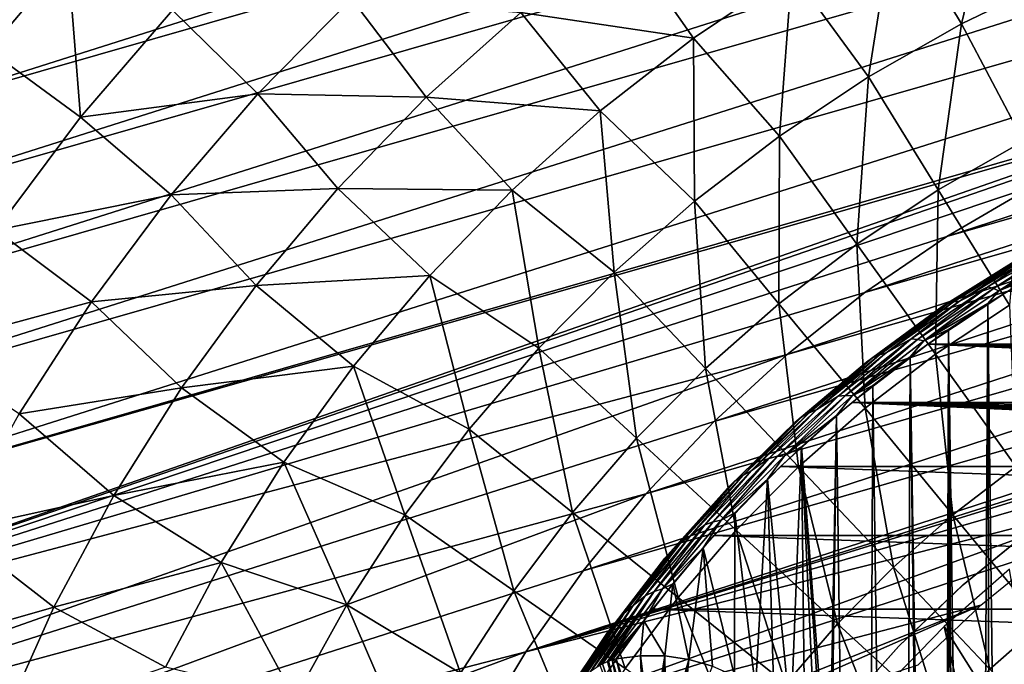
# Model space of a CAD drawing. Header units: millimetres. Extents: x -50 to 50, y -50 to 50.
# Tile 63 of 77: x -37.3 to -15.3, y 16.7 to 31. Entities that reach past the tile are written whole.
import ezdxf

# ---------------------------------------------------------------- set-up
doc = ezdxf.new("R2010")
doc.units = ezdxf.units.MM
doc.header["$LTSCALE"] = 65.185185
for name, color, linetype in [('1', 7, 'CONTINUOUS'), ('17', 7, 'CONTINUOUS'), ('2', 7, 'CONTINUOUS'), ('29', 7, 'CONTINUOUS'), ('36', 7, 'CONTINUOUS'), ('39', 7, 'CONTINUOUS'), ('42', 7, 'CONTINUOUS'), ('45', 7, 'CONTINUOUS'), ('46', 7, 'CONTINUOUS'), ('48', 7, 'CONTINUOUS'), ('49', 7, 'CONTINUOUS')]:
    doc.layers.add(name, color=color, linetype=linetype)

msp = doc.modelspace()

# ---------------------------------------------------------------- linework, layer by layer
at = {"layer": '1', "color": 7, "linetype": 'CONTINUOUS'}
for points in [[(-15.238, 24.967), (10.851, 23.83), (-17.02, 23.789), (-15.238, 24.967)], [(-17.02, 23.789), (10.851, 22.532), (-18.711, 22.483), (-17.02, 23.789)], [(10.851, 23.83), (10.774, 23.509), (-17.02, 23.789), (10.851, 23.83)], [(10.748, 23.181), (10.774, 22.852), (-17.02, 23.789), (10.748, 23.181)], [(10.774, 23.509), (10.748, 23.181), (-17.02, 23.789), (10.774, 23.509)], [(10.774, 22.852), (10.851, 22.532), (-17.02, 23.789), (10.774, 22.852)], [(-18.711, 22.483), (12.848, 21.081), (-20.302, 21.057), (-18.711, 22.483)], [(10.851, 22.532), (10.977, 22.228), (-18.711, 22.483), (10.851, 22.532)], [(12.52, 21.107), (12.848, 21.081), (-18.711, 22.483), (12.52, 21.107)], [(12.199, 21.184), (12.52, 21.107), (-18.711, 22.483), (12.199, 21.184)], [(11.149, 21.947), (11.363, 21.696), (-18.711, 22.483), (11.149, 21.947)], [(10.977, 22.228), (11.149, 21.947), (-18.711, 22.483), (10.977, 22.228)], [(11.895, 21.31), (12.199, 21.184), (-18.711, 22.483), (11.895, 21.31)], [(11.614, 21.482), (11.895, 21.31), (-18.711, 22.483), (11.614, 21.482)], [(11.363, 21.696), (11.614, 21.482), (-18.711, 22.483), (11.363, 21.696)], [(12.848, 21.081), (20.302, 21.057), (-20.302, 21.057), (12.848, 21.081)], [(-20.302, 21.057), (21.785, 19.519), (-21.785, 19.519), (-20.302, 21.057)], [(20.302, 21.057), (21.785, 19.519), (-20.302, 21.057), (20.302, 21.057)], [(-21.785, 19.519), (23.151, 17.877), (-23.151, 17.877), (-21.785, 19.519)], [(21.785, 19.519), (23.151, 17.877), (-21.785, 19.519), (21.785, 19.519)], [(-23.151, 17.877), (24.395, 16.139), (-24.395, 16.139), (-23.151, 17.877)], [(23.151, 17.877), (24.395, 16.139), (-23.151, 17.877), (23.151, 17.877)]]:
    msp.add_3dface(points, dxfattribs=at)
at = {"layer": '17', "color": 7, "linetype": 'CONTINUOUS'}
for points in [[(-24.268, 16.661, 4.264), (-23.67, 14.892, 2.4), (-24.156, 16.713, 4.284), (-24.268, 16.661, 4.264)], [(-24.156, 16.713, 4.284), (-23.67, 14.892, 2.4), (-24.134, 16.722, 4.288), (-24.156, 16.713, 4.284)], [(-24.134, 16.722, 4.288), (-23.67, 14.892, 2.4), (-24.055, 16.749, 4.296), (-24.134, 16.722, 4.288)], [(-23.508, 14.924, 2.4), (-23.963, 16.773, 4.3), (-24.055, 16.749, 4.296), (-23.508, 14.924, 2.4)], [(-23.67, 14.892, 2.4), (-23.508, 14.924, 2.4), (-24.055, 16.749, 4.296), (-23.67, 14.892, 2.4)], [(-23.424, 16.843, 4.3), (-23.963, 16.773, 4.3), (-23.345, 14.944, 2.4), (-23.424, 16.843, 4.3)], [(-23.963, 16.773, 4.3), (-23.508, 14.924, 2.4), (-23.345, 14.944, 2.4), (-23.963, 16.773, 4.3)], [(-22.881, 16.839, 4.3), (-23.424, 16.843, 4.3), (-23.18, 14.95, 2.4), (-22.881, 16.839, 4.3)], [(-23.424, 16.843, 4.3), (-23.345, 14.944, 2.4), (-23.18, 14.95, 2.4), (-23.424, 16.843, 4.3)], [(-22.881, 16.839, 4.3), (-23.18, 14.95, 2.4), (-23.015, 14.944, 2.4), (-22.881, 16.839, 4.3)], [(-22.881, 16.839, 4.3), (-23.015, 14.944, 2.4), (-22.851, 14.924, 2.4), (-22.881, 16.839, 4.3)], [(-22.343, 16.761, 4.3), (-22.881, 16.839, 4.3), (-22.851, 14.924, 2.4), (-22.343, 16.761, 4.3)], [(-22.343, 16.761, 4.3), (-22.851, 14.924, 2.4), (-22.69, 14.892, 2.4), (-22.343, 16.761, 4.3)], [(-22.343, 16.761, 4.3), (-22.69, 14.892, 2.4), (-22.531, 14.847, 2.4), (-22.343, 16.761, 4.3)], [(-21.82, 16.612, 4.3), (-22.343, 16.761, 4.3), (-22.531, 14.847, 2.4), (-21.82, 16.612, 4.3)], [(-24.324, 16.631, 4.251), (-23.67, 14.892, 2.4), (-24.268, 16.661, 4.264), (-24.324, 16.631, 4.251)]]:
    msp.add_3dface(points, dxfattribs=at)
at = {"layer": '2', "color": 7, "linetype": 'CONTINUOUS'}
for points in [[(-14.789, 25.236, 4.3), (-15.684, 24.69, 4.3), (-15.156, -19.91, 4.3), (-14.789, 25.236, 4.3)], [(-15.684, 24.69, 4.3), (-16.559, 24.112, 4.3), (-15.952, -20.654, 4.3), (-15.684, 24.69, 4.3)], [(-15.579, -20.255, 4.3), (-15.684, 24.69, 4.3), (-15.952, -20.654, 4.3), (-15.579, -20.255, 4.3)], [(-15.156, -19.91, 4.3), (-15.684, 24.69, 4.3), (-15.579, -20.255, 4.3), (-15.156, -19.91, 4.3)], [(-16.559, 24.112, 4.3), (-17.412, 23.503, 4.3), (-16.701, -22.099, 4.3), (-16.559, 24.112, 4.3)], [(-16.518, -21.585, 4.3), (-16.559, 24.112, 4.3), (-16.701, -22.099, 4.3), (-16.518, -21.585, 4.3)], [(-16.267, -21.1, 4.3), (-16.559, 24.112, 4.3), (-16.518, -21.585, 4.3), (-16.267, -21.1, 4.3)], [(-15.952, -20.654, 4.3), (-16.559, 24.112, 4.3), (-16.267, -21.1, 4.3), (-15.952, -20.654, 4.3)], [(-17.412, 23.503, 4.3), (-18.243, 22.864, 4.3), (-17.619, -23.348, 4.3), (-17.412, 23.503, 4.3)], [(-16.849, -23.178, 4.3), (-17.412, 23.503, 4.3), (-17.619, -23.348, 4.3), (-16.849, -23.178, 4.3)], [(-16.812, -22.633, 4.3), (-17.412, 23.503, 4.3), (-16.849, -23.178, 4.3), (-16.812, -22.633, 4.3)], [(-16.701, -22.099, 4.3), (-17.412, 23.503, 4.3), (-16.812, -22.633, 4.3), (-16.701, -22.099, 4.3)], [(-18.243, 22.864, 4.3), (-19.05, 22.196, 4.3), (-18.444, -22.702, 4.3), (-18.243, 22.864, 4.3)], [(-17.619, -23.348, 4.3), (-18.243, 22.864, 4.3), (-18.444, -22.702, 4.3), (-17.619, -23.348, 4.3)], [(-19.833, 21.499, 4.3), (-19.217, 13.392, 4.3), (-19.05, 22.196, 4.3), (-19.833, 21.499, 4.3)], [(-19.217, 13.392, 4.3), (-19.18, 12.85, 4.3), (-19.05, 22.196, 4.3), (-19.217, 13.392, 4.3)], [(-19.05, 22.196, 4.3), (-19.18, 12.85, 4.3), (-18.444, -22.702, 4.3), (-19.05, 22.196, 4.3)], [(-20.591, 20.775, 4.3), (-20.07, 15.365, 4.3), (-19.833, 21.499, 4.3), (-20.591, 20.775, 4.3)], [(-20.07, 15.365, 4.3), (-19.757, 14.92, 4.3), (-19.833, 21.499, 4.3), (-20.07, 15.365, 4.3)], [(-19.757, 14.92, 4.3), (-19.508, 14.437, 4.3), (-19.833, 21.499, 4.3), (-19.757, 14.92, 4.3)], [(-19.508, 14.437, 4.3), (-19.327, 13.924, 4.3), (-19.833, 21.499, 4.3), (-19.508, 14.437, 4.3)], [(-19.327, 13.924, 4.3), (-19.217, 13.392, 4.3), (-19.833, 21.499, 4.3), (-19.327, 13.924, 4.3)], [(-21.322, 20.024, 4.3), (-20.86, 16.108, 4.3), (-20.591, 20.775, 4.3), (-21.322, 20.024, 4.3)], [(-20.86, 16.108, 4.3), (-20.439, 15.763, 4.3), (-20.591, 20.775, 4.3), (-20.86, 16.108, 4.3)], [(-20.439, 15.763, 4.3), (-20.07, 15.365, 4.3), (-20.591, 20.775, 4.3), (-20.439, 15.763, 4.3)], [(-22.025, 19.247, 4.3), (-21.323, 16.393, 4.3), (-21.322, 20.024, 4.3), (-22.025, 19.247, 4.3)], [(-21.323, 16.393, 4.3), (-20.86, 16.108, 4.3), (-21.322, 20.024, 4.3), (-21.323, 16.393, 4.3)], [(-22.701, 18.445, 4.3), (-22.343, 16.761, 4.3), (-22.025, 19.247, 4.3), (-22.701, 18.445, 4.3)], [(-22.343, 16.761, 4.3), (-21.82, 16.612, 4.3), (-22.025, 19.247, 4.3), (-22.343, 16.761, 4.3)], [(-21.82, 16.612, 4.3), (-21.323, 16.393, 4.3), (-22.025, 19.247, 4.3), (-21.82, 16.612, 4.3)], [(-23.347, 17.62, 4.3), (-22.881, 16.839, 4.3), (-22.701, 18.445, 4.3), (-23.347, 17.62, 4.3)], [(-22.881, 16.839, 4.3), (-22.343, 16.761, 4.3), (-22.701, 18.445, 4.3), (-22.881, 16.839, 4.3)], [(-23.963, 16.773, 4.3), (-23.424, 16.843, 4.3), (-23.347, 17.62, 4.3), (-23.963, 16.773, 4.3)], [(-23.424, 16.843, 4.3), (-22.881, 16.839, 4.3), (-23.347, 17.62, 4.3), (-23.424, 16.843, 4.3)]]:
    msp.add_3dface(points, dxfattribs=at)
at = {"layer": '29', "color": 7, "linetype": 'CONTINUOUS'}
for points in [[(-15.678, 25.062, 4.191), (-15.552, 25.028, 4.251), (-13.888, 26.096, 4.191), (-15.678, 25.062, 4.191)], [(-15.678, 25.062, 4.191), (-13.888, 26.096, 4.191), (-14.607, 25.792, 4.112), (-15.678, 25.062, 4.191)], [(-15.552, 25.028, 4.251), (-13.785, 26.043, 4.251), (-13.888, 26.096, 4.191), (-15.552, 25.028, 4.251)], [(-15.552, 25.028, 4.251), (-15.434, 24.977, 4.288), (-13.785, 26.043, 4.251), (-15.552, 25.028, 4.251)], [(-15.434, 24.977, 4.288), (-13.687, 25.975, 4.288), (-13.785, 26.043, 4.251), (-15.434, 24.977, 4.288)], [(-15.434, 24.977, 4.288), (-13.876, 25.749, 4.3), (-13.687, 25.975, 4.288), (-15.434, 24.977, 4.288)], [(-16.697, 24.623, 3.8), (-16.577, 24.689, 3.911), (-14.924, 25.736, 3.8), (-16.697, 24.623, 3.8)], [(-16.577, 24.689, 3.911), (-14.826, 25.778, 3.911), (-14.924, 25.736, 3.8), (-16.577, 24.689, 3.911)], [(-16.577, 24.689, 3.911), (-16.447, 24.731, 4.017), (-14.826, 25.778, 3.911), (-16.577, 24.689, 3.911)], [(-16.447, 24.731, 4.017), (-16.312, 24.749, 4.112), (-14.719, 25.796, 4.017), (-16.447, 24.731, 4.017)], [(-16.447, 24.731, 4.017), (-14.719, 25.796, 4.017), (-14.826, 25.778, 3.911), (-16.447, 24.731, 4.017)], [(-16.312, 24.749, 4.112), (-14.607, 25.792, 4.112), (-14.719, 25.796, 4.017), (-16.312, 24.749, 4.112)], [(-16.312, 24.749, 4.112), (-15.678, 25.062, 4.191), (-14.607, 25.792, 4.112), (-16.312, 24.749, 4.112)], [(-14.789, 25.236, 4.3), (-13.876, 25.749, 4.3), (-15.434, 24.977, 4.288), (-14.789, 25.236, 4.3)], [(-15.684, 24.69, 4.3), (-14.789, 25.236, 4.3), (-15.434, 24.977, 4.288), (-15.684, 24.69, 4.3)], [(-17.391, 23.905, 4.191), (-17.245, 23.893, 4.251), (-15.678, 25.062, 4.191), (-17.391, 23.905, 4.191)], [(-17.391, 23.905, 4.191), (-15.678, 25.062, 4.191), (-16.312, 24.749, 4.112), (-17.391, 23.905, 4.191)], [(-17.245, 23.893, 4.251), (-15.552, 25.028, 4.251), (-15.678, 25.062, 4.191), (-17.245, 23.893, 4.251)], [(-17.245, 23.893, 4.251), (-17.109, 23.861, 4.288), (-15.552, 25.028, 4.251), (-17.245, 23.893, 4.251)], [(-17.109, 23.861, 4.288), (-15.434, 24.977, 4.288), (-15.552, 25.028, 4.251), (-17.109, 23.861, 4.288)], [(-17.109, 23.861, 4.288), (-15.684, 24.69, 4.3), (-15.434, 24.977, 4.288), (-17.109, 23.861, 4.288)], [(-18.386, 23.388, 3.8), (-18.248, 23.481, 3.911), (-16.697, 24.623, 3.8), (-18.386, 23.388, 3.8)], [(-18.248, 23.481, 3.911), (-16.577, 24.689, 3.911), (-16.697, 24.623, 3.8), (-18.248, 23.481, 3.911)], [(-18.248, 23.481, 3.911), (-18.098, 23.55, 4.017), (-16.577, 24.689, 3.911), (-18.248, 23.481, 3.911)], [(-18.098, 23.55, 4.017), (-17.943, 23.593, 4.112), (-16.447, 24.731, 4.017), (-18.098, 23.55, 4.017)], [(-18.098, 23.55, 4.017), (-16.447, 24.731, 4.017), (-16.577, 24.689, 3.911), (-18.098, 23.55, 4.017)], [(-17.943, 23.593, 4.112), (-16.312, 24.749, 4.112), (-16.447, 24.731, 4.017), (-17.943, 23.593, 4.112)], [(-17.943, 23.593, 4.112), (-17.391, 23.905, 4.191), (-16.312, 24.749, 4.112), (-17.943, 23.593, 4.112)], [(-16.559, 24.112, 4.3), (-15.684, 24.69, 4.3), (-17.109, 23.861, 4.288), (-16.559, 24.112, 4.3)], [(-17.412, 23.503, 4.3), (-16.559, 24.112, 4.3), (-17.109, 23.861, 4.288), (-17.412, 23.503, 4.3)], [(-19.019, 22.631, 4.191), (-18.856, 22.644, 4.251), (-17.391, 23.905, 4.191), (-19.019, 22.631, 4.191)], [(-19.019, 22.631, 4.191), (-17.391, 23.905, 4.191), (-17.943, 23.593, 4.112), (-19.019, 22.631, 4.191)], [(-18.856, 22.644, 4.251), (-17.245, 23.893, 4.251), (-17.391, 23.905, 4.191), (-18.856, 22.644, 4.251)], [(-18.856, 22.644, 4.251), (-18.704, 22.632, 4.288), (-17.245, 23.893, 4.251), (-18.856, 22.644, 4.251)], [(-18.704, 22.632, 4.288), (-17.109, 23.861, 4.288), (-17.245, 23.893, 4.251), (-18.704, 22.632, 4.288)], [(-18.704, 22.632, 4.288), (-17.412, 23.503, 4.3), (-17.109, 23.861, 4.288), (-18.704, 22.632, 4.288)], [(-19.831, 22.16, 3.911), (-18.248, 23.481, 3.911), (-18.386, 23.388, 3.8), (-19.831, 22.16, 3.911)], [(-19.831, 22.16, 3.911), (-19.664, 22.258, 4.017), (-18.248, 23.481, 3.911), (-19.831, 22.16, 3.911)], [(-19.664, 22.258, 4.017), (-19.492, 22.33, 4.112), (-18.098, 23.55, 4.017), (-19.664, 22.258, 4.017)], [(-19.664, 22.258, 4.017), (-18.098, 23.55, 4.017), (-18.248, 23.481, 3.911), (-19.664, 22.258, 4.017)], [(-19.492, 22.33, 4.112), (-17.943, 23.593, 4.112), (-18.098, 23.55, 4.017), (-19.492, 22.33, 4.112)], [(-19.492, 22.33, 4.112), (-19.019, 22.631, 4.191), (-17.943, 23.593, 4.112), (-19.492, 22.33, 4.112)], [(-18.243, 22.864, 4.3), (-17.412, 23.503, 4.3), (-18.704, 22.632, 4.288), (-18.243, 22.864, 4.3)], [(-19.985, 22.038, 3.8), (-19.831, 22.16, 3.911), (-18.386, 23.388, 3.8), (-19.985, 22.038, 3.8)], [(-19.05, 22.196, 4.3), (-18.243, 22.864, 4.3), (-18.704, 22.632, 4.288), (-19.05, 22.196, 4.3)], [(-20.554, 21.247, 4.191), (-20.376, 21.286, 4.251), (-19.019, 22.631, 4.191), (-20.554, 21.247, 4.191)], [(-20.554, 21.247, 4.191), (-19.019, 22.631, 4.191), (-19.492, 22.33, 4.112), (-20.554, 21.247, 4.191)], [(-20.376, 21.286, 4.251), (-18.856, 22.644, 4.251), (-19.019, 22.631, 4.191), (-20.376, 21.286, 4.251)], [(-20.376, 21.286, 4.251), (-20.21, 21.298, 4.288), (-18.856, 22.644, 4.251), (-20.376, 21.286, 4.251)], [(-20.21, 21.298, 4.288), (-18.704, 22.632, 4.288), (-18.856, 22.644, 4.251), (-20.21, 21.298, 4.288)], [(-20.21, 21.298, 4.288), (-19.05, 22.196, 4.3), (-18.704, 22.632, 4.288), (-20.21, 21.298, 4.288)], [(-21.139, 20.863, 4.017), (-20.952, 20.966, 4.112), (-19.664, 22.258, 4.017), (-21.139, 20.863, 4.017)], [(-21.139, 20.863, 4.017), (-19.664, 22.258, 4.017), (-19.831, 22.16, 3.911), (-21.139, 20.863, 4.017)], [(-20.952, 20.966, 4.112), (-19.492, 22.33, 4.112), (-19.664, 22.258, 4.017), (-20.952, 20.966, 4.112)], [(-20.952, 20.966, 4.112), (-20.554, 21.247, 4.191), (-19.492, 22.33, 4.112), (-20.952, 20.966, 4.112)], [(-19.833, 21.499, 4.3), (-19.05, 22.196, 4.3), (-20.21, 21.298, 4.288), (-19.833, 21.499, 4.3)], [(-21.485, 20.578, 3.8), (-21.319, 20.732, 3.911), (-19.985, 22.038, 3.8), (-21.485, 20.578, 3.8)], [(-21.319, 20.732, 3.911), (-19.831, 22.16, 3.911), (-19.985, 22.038, 3.8), (-21.319, 20.732, 3.911)], [(-21.319, 20.732, 3.911), (-21.139, 20.863, 4.017), (-19.831, 22.16, 3.911), (-21.319, 20.732, 3.911)], [(-21.799, 19.826, 4.251), (-20.376, 21.286, 4.251), (-20.554, 21.247, 4.191), (-21.799, 19.826, 4.251)], [(-21.799, 19.826, 4.251), (-21.622, 19.863, 4.288), (-20.376, 21.286, 4.251), (-21.799, 19.826, 4.251)], [(-21.622, 19.863, 4.288), (-20.591, 20.775, 4.3), (-20.21, 21.298, 4.288), (-21.622, 19.863, 4.288)], [(-21.622, 19.863, 4.288), (-20.21, 21.298, 4.288), (-20.376, 21.286, 4.251), (-21.622, 19.863, 4.288)], [(-20.591, 20.775, 4.3), (-19.833, 21.499, 4.3), (-20.21, 21.298, 4.288), (-20.591, 20.775, 4.3)], [(-21.988, 19.758, 4.191), (-21.799, 19.826, 4.251), (-20.554, 21.247, 4.191), (-21.988, 19.758, 4.191)], [(-21.988, 19.758, 4.191), (-20.554, 21.247, 4.191), (-20.952, 20.966, 4.112), (-21.988, 19.758, 4.191)], [(-22.515, 19.37, 4.017), (-22.318, 19.506, 4.112), (-21.139, 20.863, 4.017), (-22.515, 19.37, 4.017)], [(-22.515, 19.37, 4.017), (-21.139, 20.863, 4.017), (-21.319, 20.732, 3.911), (-22.515, 19.37, 4.017)], [(-22.318, 19.506, 4.112), (-20.952, 20.966, 4.112), (-21.139, 20.863, 4.017), (-22.318, 19.506, 4.112)], [(-22.318, 19.506, 4.112), (-21.988, 19.758, 4.191), (-20.952, 20.966, 4.112), (-22.318, 19.506, 4.112)], [(-22.704, 19.206, 3.911), (-21.319, 20.732, 3.911), (-21.485, 20.578, 3.8), (-22.704, 19.206, 3.911)], [(-22.704, 19.206, 3.911), (-22.515, 19.37, 4.017), (-21.319, 20.732, 3.911), (-22.704, 19.206, 3.911)], [(-21.322, 20.024, 4.3), (-20.591, 20.775, 4.3), (-21.622, 19.863, 4.288), (-21.322, 20.024, 4.3)], [(-22.879, 19.017, 3.8), (-22.704, 19.206, 3.911), (-21.485, 20.578, 3.8), (-22.879, 19.017, 3.8)], [(-22.025, 19.247, 4.3), (-21.322, 20.024, 4.3), (-21.622, 19.863, 4.288), (-22.025, 19.247, 4.3)], [(-23.315, 18.174, 4.191), (-23.118, 18.272, 4.251), (-21.988, 19.758, 4.191), (-23.315, 18.174, 4.191)], [(-23.315, 18.174, 4.191), (-21.988, 19.758, 4.191), (-22.318, 19.506, 4.112), (-23.315, 18.174, 4.191)], [(-23.118, 18.272, 4.251), (-21.799, 19.826, 4.251), (-21.988, 19.758, 4.191), (-23.118, 18.272, 4.251)], [(-23.118, 18.272, 4.251), (-22.932, 18.335, 4.288), (-21.799, 19.826, 4.251), (-23.118, 18.272, 4.251)], [(-22.932, 18.335, 4.288), (-22.025, 19.247, 4.3), (-21.622, 19.863, 4.288), (-22.932, 18.335, 4.288)], [(-22.932, 18.335, 4.288), (-21.622, 19.863, 4.288), (-21.799, 19.826, 4.251), (-22.932, 18.335, 4.288)], [(-23.785, 17.787, 4.017), (-23.582, 17.958, 4.112), (-22.515, 19.37, 4.017), (-23.785, 17.787, 4.017)], [(-23.785, 17.787, 4.017), (-22.515, 19.37, 4.017), (-22.704, 19.206, 3.911), (-23.785, 17.787, 4.017)], [(-23.582, 17.958, 4.112), (-22.318, 19.506, 4.112), (-22.515, 19.37, 4.017), (-23.582, 17.958, 4.112)], [(-23.582, 17.958, 4.112), (-23.315, 18.174, 4.191), (-22.318, 19.506, 4.112), (-23.582, 17.958, 4.112)], [(-23.98, 17.586, 3.911), (-22.704, 19.206, 3.911), (-22.879, 19.017, 3.8), (-23.98, 17.586, 3.911)], [(-23.98, 17.586, 3.911), (-23.785, 17.787, 4.017), (-22.704, 19.206, 3.911), (-23.98, 17.586, 3.911)], [(-22.701, 18.445, 4.3), (-22.025, 19.247, 4.3), (-22.932, 18.335, 4.288), (-22.701, 18.445, 4.3)], [(-24.159, 17.361, 3.8), (-23.98, 17.586, 3.911), (-22.879, 19.017, 3.8), (-24.159, 17.361, 3.8)], [(-23.347, 17.62, 4.3), (-22.701, 18.445, 4.3), (-22.932, 18.335, 4.288), (-23.347, 17.62, 4.3)], [(-24.324, 16.631, 4.251), (-23.118, 18.272, 4.251), (-23.315, 18.174, 4.191), (-24.324, 16.631, 4.251)], [(-24.324, 16.631, 4.251), (-24.268, 16.661, 4.264), (-23.118, 18.272, 4.251), (-24.324, 16.631, 4.251)], [(-24.268, 16.661, 4.264), (-24.156, 16.713, 4.284), (-23.118, 18.272, 4.251), (-24.268, 16.661, 4.264)], [(-24.156, 16.713, 4.284), (-24.134, 16.722, 4.288), (-23.118, 18.272, 4.251), (-24.156, 16.713, 4.284)], [(-24.134, 16.722, 4.288), (-23.347, 17.62, 4.3), (-22.932, 18.335, 4.288), (-24.134, 16.722, 4.288)], [(-24.134, 16.722, 4.288), (-22.932, 18.335, 4.288), (-23.118, 18.272, 4.251), (-24.134, 16.722, 4.288)], [(-24.528, 16.5, 4.191), (-24.519, 16.507, 4.194), (-23.315, 18.174, 4.191), (-24.528, 16.5, 4.191)], [(-24.528, 16.5, 4.191), (-23.315, 18.174, 4.191), (-23.582, 17.958, 4.112), (-24.528, 16.5, 4.191)], [(-24.519, 16.507, 4.194), (-24.39, 16.593, 4.234), (-23.315, 18.174, 4.191), (-24.519, 16.507, 4.194)], [(-24.39, 16.593, 4.234), (-24.324, 16.631, 4.251), (-23.315, 18.174, 4.191), (-24.39, 16.593, 4.234)], [(-24.944, 16.122, 4.017), (-23.785, 17.787, 4.017), (-23.98, 17.586, 3.911), (-24.944, 16.122, 4.017)], [(-24.944, 16.122, 4.017), (-24.812, 16.259, 4.08), (-23.785, 17.787, 4.017), (-24.944, 16.122, 4.017)], [(-24.812, 16.259, 4.08), (-24.737, 16.33, 4.112), (-23.785, 17.787, 4.017), (-24.812, 16.259, 4.08)], [(-24.737, 16.33, 4.112), (-24.66, 16.397, 4.143), (-23.582, 17.958, 4.112), (-24.737, 16.33, 4.112)], [(-24.737, 16.33, 4.112), (-23.582, 17.958, 4.112), (-23.785, 17.787, 4.017), (-24.737, 16.33, 4.112)], [(-24.66, 16.397, 4.143), (-24.528, 16.5, 4.191), (-23.582, 17.958, 4.112), (-24.66, 16.397, 4.143)], [(-25.141, 15.883, 3.911), (-24.973, 16.09, 4.003), (-23.98, 17.586, 3.911), (-25.141, 15.883, 3.911)], [(-25.141, 15.883, 3.911), (-23.98, 17.586, 3.911), (-24.159, 17.361, 3.8), (-25.141, 15.883, 3.911)], [(-24.973, 16.09, 4.003), (-24.944, 16.122, 4.017), (-23.98, 17.586, 3.911), (-24.973, 16.09, 4.003)], [(-23.347, 17.62, 4.3), (-24.134, 16.722, 4.288), (-24.055, 16.749, 4.296), (-23.347, 17.62, 4.3)], [(-23.963, 16.773, 4.3), (-23.347, 17.62, 4.3), (-24.055, 16.749, 4.296), (-23.963, 16.773, 4.3)], [(-25.32, 15.62, 3.8), (-25.143, 15.879, 3.91), (-24.159, 17.361, 3.8), (-25.32, 15.62, 3.8)], [(-25.143, 15.879, 3.91), (-25.141, 15.883, 3.911), (-24.159, 17.361, 3.8), (-25.143, 15.879, 3.91)]]:
    msp.add_3dface(points, dxfattribs=at)
at = {"layer": '36', "color": 7, "linetype": 'CONTINUOUS'}
for points in [[(-17.763, 33.407, -7.344), (-15.39, 34.565, -7.344), (-16.266, 30.928, -8.941), (-17.763, 33.407, -7.344)], [(-16.266, 30.928, -8.941), (-15.39, 34.565, -7.344), (-14.118, 31.966, -8.941), (-16.266, 30.928, -8.941)], [(-20.05, 32.087, -7.344), (-17.763, 33.407, -7.344), (-18.338, 29.746, -8.941), (-20.05, 32.087, -7.344)], [(-18.338, 29.746, -8.941), (-17.763, 33.407, -7.344), (-16.266, 30.928, -8.941), (-18.338, 29.746, -8.941)], [(-26.09, 31.179, -5.622), (-23.86, 32.918, -5.622), (-22.239, 30.611, -7.344), (-26.09, 31.179, -5.622)], [(-22.239, 30.611, -7.344), (-23.86, 32.918, -5.622), (-20.05, 32.087, -7.344), (-22.239, 30.611, -7.344)], [(-36.185, 32.419, 0.23), (-35.899, 28.846, -1.815), (-37.946, 30.339, 0.23), (-36.185, 32.419, 0.23)], [(-33.847, 31.229, -1.815), (-35.899, 28.846, -1.815), (-36.185, 32.419, 0.23), (-33.847, 31.229, -1.815)], [(-22.239, 30.611, -7.344), (-20.05, 32.087, -7.344), (-20.325, 28.426, -8.941), (-22.239, 30.611, -7.344)], [(-20.325, 28.426, -8.941), (-20.05, 32.087, -7.344), (-18.338, 29.746, -8.941), (-20.325, 28.426, -8.941)], [(-16.266, 30.928, -8.941), (-14.118, 31.966, -8.941), (-14.889, 28.309, -10.409), (-16.266, 30.928, -8.941)], [(-31.946, 29.371, -3.778), (-33.847, 31.229, -1.815), (-29.86, 31.489, -3.778), (-31.946, 29.371, -3.778)], [(-31.946, 29.371, -3.778), (-29.86, 31.489, -3.778), (-28.195, 29.29, -5.622), (-31.946, 29.371, -3.778)], [(-28.195, 29.29, -5.622), (-29.86, 31.489, -3.778), (-26.09, 31.179, -5.622), (-28.195, 29.29, -5.622)], [(-35.899, 28.846, -1.815), (-33.847, 31.229, -1.815), (-31.946, 29.371, -3.778), (-35.899, 28.846, -1.815)], [(-28.195, 29.29, -5.622), (-26.09, 31.179, -5.622), (-24.32, 28.985, -7.344), (-28.195, 29.29, -5.622)], [(-24.32, 28.985, -7.344), (-26.09, 31.179, -5.622), (-22.239, 30.611, -7.344), (-24.32, 28.985, -7.344)], [(-18.338, 29.746, -8.941), (-16.266, 30.928, -8.941), (-16.786, 27.228, -10.409), (-18.338, 29.746, -8.941)], [(-16.786, 27.228, -10.409), (-16.266, 30.928, -8.941), (-14.889, 28.309, -10.409), (-16.786, 27.228, -10.409)], [(-24.32, 28.985, -7.344), (-22.239, 30.611, -7.344), (-22.218, 26.973, -8.941), (-24.32, 28.985, -7.344)], [(-22.218, 26.973, -8.941), (-22.239, 30.611, -7.344), (-20.325, 28.426, -8.941), (-22.218, 26.973, -8.941)], [(-35.899, 28.846, -1.815), (-37.784, 26.329, -1.815), (-37.946, 30.339, 0.23), (-35.899, 28.846, -1.815)], [(-20.325, 28.426, -8.941), (-18.338, 29.746, -8.941), (-18.604, 26.019, -10.409), (-20.325, 28.426, -8.941)], [(-18.604, 26.019, -10.409), (-18.338, 29.746, -8.941), (-16.786, 27.228, -10.409), (-18.604, 26.019, -10.409)], [(-33.881, 27.116, -3.778), (-35.899, 28.846, -1.815), (-31.946, 29.371, -3.778), (-33.881, 27.116, -3.778)], [(-33.881, 27.116, -3.778), (-31.946, 29.371, -3.778), (-30.163, 27.259, -5.622), (-33.881, 27.116, -3.778)], [(-30.163, 27.259, -5.622), (-31.946, 29.371, -3.778), (-28.195, 29.29, -5.622), (-30.163, 27.259, -5.622)], [(-30.163, 27.259, -5.622), (-28.195, 29.29, -5.622), (-26.282, 27.218, -7.344), (-30.163, 27.259, -5.622)], [(-26.282, 27.218, -7.344), (-28.195, 29.29, -5.622), (-24.32, 28.985, -7.344), (-26.282, 27.218, -7.344)], [(-26.282, 27.218, -7.344), (-24.32, 28.985, -7.344), (-24.006, 25.394, -8.941), (-26.282, 27.218, -7.344)], [(-24.006, 25.394, -8.941), (-24.32, 28.985, -7.344), (-22.218, 26.973, -8.941), (-24.006, 25.394, -8.941)], [(-37.784, 26.329, -1.815), (-35.899, 28.846, -1.815), (-33.881, 27.116, -3.778), (-37.784, 26.329, -1.815)], [(-22.218, 26.973, -8.941), (-20.325, 28.426, -8.941), (-20.337, 24.689, -10.409), (-22.218, 26.973, -8.941)], [(-20.337, 24.689, -10.409), (-20.325, 28.426, -8.941), (-18.604, 26.019, -10.409), (-20.337, 24.689, -10.409)], [(-16.786, 27.228, -10.409), (-14.889, 28.309, -10.409), (-15.201, 24.656, -11.747), (-16.786, 27.228, -10.409)], [(-31.985, 25.096, -5.622), (-33.881, 27.116, -3.778), (-30.163, 27.259, -5.622), (-31.985, 25.096, -5.622)], [(-31.985, 25.096, -5.622), (-30.163, 27.259, -5.622), (-28.117, 25.319, -7.344), (-31.985, 25.096, -5.622)], [(-28.117, 25.319, -7.344), (-30.163, 27.259, -5.622), (-26.282, 27.218, -7.344), (-28.117, 25.319, -7.344)], [(-28.117, 25.319, -7.344), (-26.282, 27.218, -7.344), (-25.683, 23.696, -8.941), (-28.117, 25.319, -7.344)], [(-25.683, 23.696, -8.941), (-26.282, 27.218, -7.344), (-24.006, 25.394, -8.941), (-25.683, 23.696, -8.941)], [(-18.604, 26.019, -10.409), (-16.786, 27.228, -10.409), (-16.848, 23.562, -11.747), (-18.604, 26.019, -10.409)], [(-16.848, 23.562, -11.747), (-16.786, 27.228, -10.409), (-15.201, 24.656, -11.747), (-16.848, 23.562, -11.747)], [(-35.658, 24.733, -3.778), (-37.784, 26.329, -1.815), (-33.881, 27.116, -3.778), (-35.658, 24.733, -3.778)], [(-35.658, 24.733, -3.778), (-33.881, 27.116, -3.778), (-31.985, 25.096, -5.622), (-35.658, 24.733, -3.778)], [(-24.006, 25.394, -8.941), (-22.218, 26.973, -8.941), (-21.974, 23.243, -10.409), (-24.006, 25.394, -8.941)], [(-21.974, 23.243, -10.409), (-22.218, 26.973, -8.941), (-20.337, 24.689, -10.409), (-21.974, 23.243, -10.409)], [(-39.493, 23.69, -1.815), (-37.784, 26.329, -1.815), (-35.658, 24.733, -3.778), (-39.493, 23.69, -1.815)], [(-20.337, 24.689, -10.409), (-18.604, 26.019, -10.409), (-18.416, 22.357, -11.747), (-20.337, 24.689, -10.409)], [(-18.416, 22.357, -11.747), (-18.604, 26.019, -10.409), (-16.848, 23.562, -11.747), (-18.416, 22.357, -11.747)], [(-29.814, 23.296, -7.344), (-31.985, 25.096, -5.622), (-28.117, 25.319, -7.344), (-29.814, 23.296, -7.344)], [(-29.814, 23.296, -7.344), (-28.117, 25.319, -7.344), (-27.24, 21.889, -8.941), (-29.814, 23.296, -7.344)], [(-27.24, 21.889, -8.941), (-28.117, 25.319, -7.344), (-25.683, 23.696, -8.941), (-27.24, 21.889, -8.941)], [(-25.683, 23.696, -8.941), (-24.006, 25.394, -8.941), (-23.509, 21.69, -10.409), (-25.683, 23.696, -8.941)], [(-23.509, 21.69, -10.409), (-24.006, 25.394, -8.941), (-21.974, 23.243, -10.409), (-23.509, 21.69, -10.409)], [(-33.652, 22.812, -5.622), (-35.658, 24.733, -3.778), (-31.985, 25.096, -5.622), (-33.652, 22.812, -5.622)], [(-33.652, 22.812, -5.622), (-31.985, 25.096, -5.622), (-29.814, 23.296, -7.344), (-33.652, 22.812, -5.622)], [(-37.268, 22.234, -3.778), (-39.493, 23.69, -1.815), (-35.658, 24.733, -3.778), (-37.268, 22.234, -3.778)], [(-37.268, 22.234, -3.778), (-35.658, 24.733, -3.778), (-33.652, 22.812, -5.622), (-37.268, 22.234, -3.778)], [(-21.974, 23.243, -10.409), (-20.337, 24.689, -10.409), (-19.899, 21.049, -11.747), (-21.974, 23.243, -10.409)], [(-19.899, 21.049, -11.747), (-20.337, 24.689, -10.409), (-18.416, 22.357, -11.747), (-19.899, 21.049, -11.747)], [(-16.848, 23.562, -11.747), (-15.201, 24.656, -11.747), (-15.058, 21.059, -12.95), (-16.848, 23.562, -11.747)], [(-27.24, 21.889, -8.941), (-25.683, 23.696, -8.941), (-24.934, 20.035, -10.409), (-27.24, 21.889, -8.941)], [(-24.934, 20.035, -10.409), (-25.683, 23.696, -8.941), (-23.509, 21.69, -10.409), (-24.934, 20.035, -10.409)], [(-18.416, 22.357, -11.747), (-16.848, 23.562, -11.747), (-16.46, 19.983, -12.95), (-18.416, 22.357, -11.747)], [(-16.46, 19.983, -12.95), (-16.848, 23.562, -11.747), (-15.058, 21.059, -12.95), (-16.46, 19.983, -12.95)], [(-31.366, 21.16, -7.344), (-33.652, 22.812, -5.622), (-29.814, 23.296, -7.344), (-31.366, 21.16, -7.344)], [(-31.366, 21.16, -7.344), (-29.814, 23.296, -7.344), (-28.67, 19.979, -8.941), (-31.366, 21.16, -7.344)], [(-28.67, 19.979, -8.941), (-29.814, 23.296, -7.344), (-27.24, 21.889, -8.941), (-28.67, 19.979, -8.941)], [(-23.509, 21.69, -10.409), (-21.974, 23.243, -10.409), (-21.289, 19.642, -11.747), (-23.509, 21.69, -10.409)], [(-21.289, 19.642, -11.747), (-21.974, 23.243, -10.409), (-19.899, 21.049, -11.747), (-21.289, 19.642, -11.747)], [(-35.157, 20.417, -5.622), (-37.268, 22.234, -3.778), (-33.652, 22.812, -5.622), (-35.157, 20.417, -5.622)], [(-35.157, 20.417, -5.622), (-33.652, 22.812, -5.622), (-31.366, 21.16, -7.344), (-35.157, 20.417, -5.622)], [(-38.702, 19.63, -3.778), (-37.268, 22.234, -3.778), (-35.157, 20.417, -5.622), (-38.702, 19.63, -3.778)], [(-19.899, 21.049, -11.747), (-18.416, 22.357, -11.747), (-17.785, 18.813, -12.95), (-19.899, 21.049, -11.747)], [(-17.785, 18.813, -12.95), (-18.416, 22.357, -11.747), (-16.46, 19.983, -12.95), (-17.785, 18.813, -12.95)], [(-28.67, 19.979, -8.941), (-27.24, 21.889, -8.941), (-26.243, 18.287, -10.409), (-28.67, 19.979, -8.941)], [(-26.243, 18.287, -10.409), (-27.24, 21.889, -8.941), (-24.934, 20.035, -10.409), (-26.243, 18.287, -10.409)], [(-24.934, 20.035, -10.409), (-23.509, 21.69, -10.409), (-22.579, 18.143, -11.747), (-24.934, 20.035, -10.409)], [(-22.579, 18.143, -11.747), (-23.509, 21.69, -10.409), (-21.289, 19.642, -11.747), (-22.579, 18.143, -11.747)], [(-32.766, 18.921, -7.344), (-35.157, 20.417, -5.622), (-31.366, 21.16, -7.344), (-32.766, 18.921, -7.344)], [(-32.766, 18.921, -7.344), (-31.366, 21.16, -7.344), (-29.967, 17.976, -8.941), (-32.766, 18.921, -7.344)], [(-29.967, 17.976, -8.941), (-31.366, 21.16, -7.344), (-28.67, 19.979, -8.941), (-29.967, 17.976, -8.941)], [(-21.289, 19.642, -11.747), (-19.899, 21.049, -11.747), (-19.028, 17.556, -12.95), (-21.289, 19.642, -11.747)], [(-19.028, 17.556, -12.95), (-19.899, 21.049, -11.747), (-17.785, 18.813, -12.95), (-19.028, 17.556, -12.95)], [(-16.46, 19.983, -12.95), (-15.058, 21.059, -12.95), (-14.473, 17.57, -14.018), (-16.46, 19.983, -12.95)], [(-36.491, 17.923, -5.622), (-38.702, 19.63, -3.778), (-35.157, 20.417, -5.622), (-36.491, 17.923, -5.622)], [(-36.491, 17.923, -5.622), (-35.157, 20.417, -5.622), (-32.766, 18.921, -7.344), (-36.491, 17.923, -5.622)], [(-29.967, 17.976, -8.941), (-28.67, 19.979, -8.941), (-27.429, 16.454, -10.409), (-29.967, 17.976, -8.941)], [(-27.429, 16.454, -10.409), (-28.67, 19.979, -8.941), (-26.243, 18.287, -10.409), (-27.429, 16.454, -10.409)], [(-26.243, 18.287, -10.409), (-24.934, 20.035, -10.409), (-23.765, 16.56, -11.747), (-26.243, 18.287, -10.409)], [(-23.765, 16.56, -11.747), (-24.934, 20.035, -10.409), (-22.579, 18.143, -11.747), (-23.765, 16.56, -11.747)], [(-17.785, 18.813, -12.95), (-16.46, 19.983, -12.95), (-15.638, 16.542, -14.018), (-17.785, 18.813, -12.95)], [(-15.638, 16.542, -14.018), (-16.46, 19.983, -12.95), (-14.473, 17.57, -14.018), (-15.638, 16.542, -14.018)], [(-39.955, 16.935, -3.778), (-38.702, 19.63, -3.778), (-36.491, 17.923, -5.622), (-39.955, 16.935, -3.778)], [(-22.579, 18.143, -11.747), (-21.289, 19.642, -11.747), (-20.181, 16.217, -12.95), (-22.579, 18.143, -11.747)], [(-20.181, 16.217, -12.95), (-21.289, 19.642, -11.747), (-19.028, 17.556, -12.95), (-20.181, 16.217, -12.95)], [(-34.005, 16.59, -7.344), (-36.491, 17.923, -5.622), (-32.766, 18.921, -7.344), (-34.005, 16.59, -7.344)], [(-34.005, 16.59, -7.344), (-32.766, 18.921, -7.344), (-31.123, 15.889, -8.941), (-34.005, 16.59, -7.344)], [(-31.123, 15.889, -8.941), (-32.766, 18.921, -7.344), (-29.967, 17.976, -8.941), (-31.123, 15.889, -8.941)], [(-19.028, 17.556, -12.95), (-17.785, 18.813, -12.95), (-16.73, 15.436, -14.018), (-19.028, 17.556, -12.95)], [(-16.73, 15.436, -14.018), (-17.785, 18.813, -12.95), (-15.638, 16.542, -14.018), (-16.73, 15.436, -14.018)], [(-27.429, 16.454, -10.409), (-26.243, 18.287, -10.409), (-24.839, 14.9, -11.747), (-27.429, 16.454, -10.409)], [(-24.839, 14.9, -11.747), (-26.243, 18.287, -10.409), (-23.765, 16.56, -11.747), (-24.839, 14.9, -11.747)], [(-23.765, 16.56, -11.747), (-22.579, 18.143, -11.747), (-21.241, 14.802, -12.95), (-23.765, 16.56, -11.747)], [(-21.241, 14.802, -12.95), (-22.579, 18.143, -11.747), (-20.181, 16.217, -12.95), (-21.241, 14.802, -12.95)], [(-37.649, 15.343, -5.622), (-39.955, 16.935, -3.778), (-36.491, 17.923, -5.622), (-37.649, 15.343, -5.622)], [(-37.649, 15.343, -5.622), (-36.491, 17.923, -5.622), (-34.005, 16.59, -7.344), (-37.649, 15.343, -5.622)], [(-31.123, 15.889, -8.941), (-29.967, 17.976, -8.941), (-28.488, 14.544, -10.409), (-31.123, 15.889, -8.941)], [(-28.488, 14.544, -10.409), (-29.967, 17.976, -8.941), (-27.429, 16.454, -10.409), (-28.488, 14.544, -10.409)], [(-20.181, 16.217, -12.95), (-19.028, 17.556, -12.95), (-17.744, 14.258, -14.018), (-20.181, 16.217, -12.95)], [(-17.744, 14.258, -14.018), (-19.028, 17.556, -12.95), (-16.73, 15.436, -14.018), (-17.744, 14.258, -14.018)], [(-15.638, 16.542, -14.018), (-14.473, 17.57, -14.018), (-13.46, 14.238, -14.947), (-15.638, 16.542, -14.018)]]:
    msp.add_3dface(points, dxfattribs=at)
at = {"layer": '39', "color": 7, "linetype": 'CONTINUOUS'}
for points in [[(19.074, 45.896, 4.5), (16.471, 46.893, 4.5), (-40.5, 28.813, 4.5), (19.074, 45.896, 4.5)], [(-40.5, 28.813, 4.5), (16.471, 46.893, 4.5), (-38.821, 31.038, 4.5), (-40.5, 28.813, 4.5)], [(21.617, 44.754, 4.5), (19.074, 45.896, 4.5), (-42.052, 26.497, 4.5), (21.617, 44.754, 4.5)], [(-42.052, 26.497, 4.5), (19.074, 45.896, 4.5), (-40.5, 28.813, 4.5), (-42.052, 26.497, 4.5)], [(24.092, 43.471, 4.5), (21.617, 44.754, 4.5), (-43.471, 24.098, 4.5), (24.092, 43.471, 4.5)], [(-43.471, 24.098, 4.5), (21.617, 44.754, 4.5), (-42.052, 26.497, 4.5), (-43.471, 24.098, 4.5)], [(26.492, 42.052, 4.5), (24.092, 43.471, 4.5), (-44.754, 21.622, 4.5), (26.492, 42.052, 4.5)], [(-44.754, 21.622, 4.5), (24.092, 43.471, 4.5), (-43.471, 24.098, 4.5), (-44.754, 21.622, 4.5)], [(-45.896, 19.079, 4.5), (26.492, 42.052, 4.5), (-44.754, 21.622, 4.5), (-45.896, 19.079, 4.5)], [(26.492, 42.052, 4.5), (-45.896, 19.079, 4.5), (-8.547, 29.802, 4.5), (26.492, 42.052, 4.5)], [(-8.547, 29.802, 4.5), (-45.896, 19.079, 4.5), (-10.651, 29.116, 4.5), (-8.547, 29.802, 4.5)], [(-10.651, 29.116, 4.5), (-46.893, 16.476, 4.5), (-12.701, 28.282, 4.5), (-10.651, 29.116, 4.5)], [(-45.896, 19.079, 4.5), (-46.893, 16.476, 4.5), (-10.651, 29.116, 4.5), (-45.896, 19.079, 4.5)], [(-12.701, 28.282, 4.5), (-46.893, 16.476, 4.5), (-14.686, 27.304, 4.5), (-12.701, 28.282, 4.5)], [(-14.686, 27.304, 4.5), (-46.893, 16.476, 4.5), (-16.597, 26.187, 4.5), (-14.686, 27.304, 4.5)], [(-16.597, 26.187, 4.5), (-46.893, 16.476, 4.5), (-18.422, 24.937, 4.5), (-16.597, 26.187, 4.5)], [(-18.422, 24.937, 4.5), (-46.893, 16.476, 4.5), (-20.154, 23.559, 4.5), (-18.422, 24.937, 4.5)], [(-46.893, 16.476, 4.5), (-47.743, 13.821, 4.5), (-20.154, 23.559, 4.5), (-46.893, 16.476, 4.5)], [(-20.154, 23.559, 4.5), (-47.743, 13.821, 4.5), (-21.783, 22.062, 4.5), (-20.154, 23.559, 4.5)], [(-21.783, 22.062, 4.5), (-47.743, 13.821, 4.5), (-23.302, 20.452, 4.5), (-21.783, 22.062, 4.5)], [(-23.302, 20.452, 4.5), (-48.443, 11.122, 4.5), (-24.701, 18.737, 4.5), (-23.302, 20.452, 4.5)], [(-47.743, 13.821, 4.5), (-48.443, 11.122, 4.5), (-23.302, 20.452, 4.5), (-47.743, 13.821, 4.5)], [(-24.701, 18.737, 4.5), (-48.443, 11.122, 4.5), (-25.975, 16.928, 4.5), (-24.701, 18.737, 4.5)], [(-25.975, 16.928, 4.5), (-48.99, 8.389, 4.5), (-27.116, 15.032, 4.5), (-25.975, 16.928, 4.5)], [(-48.443, 11.122, 4.5), (-48.99, 8.389, 4.5), (-25.975, 16.928, 4.5), (-48.443, 11.122, 4.5)]]:
    msp.add_3dface(points, dxfattribs=at)
at = {"layer": '42', "color": 7, "linetype": 'CONTINUOUS'}
for points in [[(-36.366, 33.231, 0.967), (-37.895, 30.977, 0.576), (-38.141, 31.177, 0.967), (-36.366, 33.231, 0.967)], [(-36.131, 33.017, 0.576), (-37.895, 30.977, 0.576), (-36.366, 33.231, 0.967), (-36.131, 33.017, 0.576)], [(-36.131, 33.017, 0.576), (-36.185, 32.419, 0.23), (-37.895, 30.977, 0.576), (-36.131, 33.017, 0.576)], [(-36.185, 32.419, 0.23), (-37.946, 30.339, 0.23), (-37.895, 30.977, 0.576), (-36.185, 32.419, 0.23)]]:
    msp.add_3dface(points, dxfattribs=at)
at = {"layer": '45', "color": 7, "linetype": 'CONTINUOUS'}
for points in [[(-14.686, 27.304, 4.5), (-16.597, 26.187, 4.5), (-14.686, 27.304), (-14.686, 27.304, 4.5)], [(-14.686, 27.304), (-16.597, 26.187, 4.5), (-16.597, 26.187), (-14.686, 27.304)], [(-16.597, 26.187), (-18.422, 24.937, 4.5), (-18.422, 24.937), (-16.597, 26.187)], [(-16.597, 26.187, 4.5), (-18.422, 24.937, 4.5), (-16.597, 26.187), (-16.597, 26.187, 4.5)], [(-18.422, 24.937), (-20.154, 23.559, 4.5), (-20.154, 23.559), (-18.422, 24.937)], [(-18.422, 24.937, 4.5), (-20.154, 23.559, 4.5), (-18.422, 24.937), (-18.422, 24.937, 4.5)], [(-20.154, 23.559), (-21.783, 22.062, 4.5), (-21.783, 22.062), (-20.154, 23.559)], [(-20.154, 23.559, 4.5), (-21.783, 22.062, 4.5), (-20.154, 23.559), (-20.154, 23.559, 4.5)], [(-21.783, 22.062), (-23.302, 20.452, 4.5), (-23.302, 20.451), (-21.783, 22.062)], [(-21.783, 22.062, 4.5), (-23.302, 20.452, 4.5), (-21.783, 22.062), (-21.783, 22.062, 4.5)], [(-23.302, 20.452, 4.5), (-24.701, 18.737, 4.5), (-23.302, 20.451), (-23.302, 20.452, 4.5)], [(-23.302, 20.451), (-24.701, 18.737, 4.5), (-24.701, 18.737), (-23.302, 20.451)], [(-24.701, 18.737), (-25.975, 16.928, 4.5), (-25.975, 16.928), (-24.701, 18.737)], [(-24.701, 18.737, 4.5), (-25.975, 16.928, 4.5), (-24.701, 18.737), (-24.701, 18.737, 4.5)], [(-25.975, 16.928), (-27.116, 15.032, 4.5), (-27.116, 15.032), (-25.975, 16.928)], [(-25.975, 16.928, 4.5), (-27.116, 15.032, 4.5), (-25.975, 16.928), (-25.975, 16.928, 4.5)]]:
    msp.add_3dface(points, dxfattribs=at)
at = {"layer": '46', "color": 7, "linetype": 'CONTINUOUS'}
for points in [[(2.405, 30.909), (0.194, 31.002), (-18.422, 24.937), (2.405, 30.909)], [(0.194, 31.002), (-16.597, 26.187), (-18.422, 24.937), (0.194, 31.002)], [(0.194, 31.002), (-2.018, 30.937), (-16.597, 26.187), (0.194, 31.002)], [(4.604, 30.658), (2.405, 30.909), (-20.154, 23.559), (4.604, 30.658)], [(2.405, 30.909), (-18.422, 24.937), (-20.154, 23.559), (2.405, 30.909)], [(-2.018, 30.937), (-14.686, 27.304), (-16.597, 26.187), (-2.018, 30.937)], [(6.779, 30.252), (4.604, 30.658), (-21.783, 22.062), (6.779, 30.252)], [(4.604, 30.658), (-20.154, 23.559), (-21.783, 22.062), (4.604, 30.658)], [(8.92, 29.691), (6.779, 30.252), (-23.302, 20.451), (8.92, 29.691)], [(6.779, 30.252), (-21.783, 22.062), (-23.302, 20.451), (6.779, 30.252)], [(8.92, 29.691), (-23.302, 20.451), (-24.701, 18.737), (8.92, 29.691)], [(11.015, 28.979), (8.92, 29.691), (-24.701, 18.737), (11.015, 28.979)], [(11.015, 28.979), (-24.701, 18.737), (-25.975, 16.928), (11.015, 28.979)], [(11.015, 28.979), (-25.975, 16.928), (-7.526, 22.74), (11.015, 28.979)], [(-7.526, 22.74), (-25.975, 16.928), (-9.331, 22.061), (-7.526, 22.74)], [(-9.331, 22.061), (-25.975, 16.928), (-11.076, 21.239), (-9.331, 22.061)], [(-11.076, 21.239), (-25.975, 16.928), (-12.749, 20.279), (-11.076, 21.239)], [(-25.975, 16.928), (-27.116, 15.032), (-12.749, 20.279), (-25.975, 16.928)], [(-12.749, 20.279), (-27.116, 15.032), (-14.339, 19.188), (-12.749, 20.279)], [(-14.339, 19.188), (-27.116, 15.032), (-15.836, 17.972), (-14.339, 19.188)], [(-27.116, 15.032), (-28.119, 13.059), (-15.836, 17.972), (-27.116, 15.032)], [(-15.836, 17.972), (-28.119, 13.059), (-23.662, 14.532), (-15.836, 17.972)], [(-17.231, 16.64), (-15.836, 17.972), (-23.662, 14.532), (-17.231, 16.64)]]:
    msp.add_3dface(points, dxfattribs=at)
at = {"layer": '48', "color": 7, "linetype": 'CONTINUOUS'}
for points in [[(-16.242, 18.414, -8.9), (-14.706, 19.663, -8.9), (-16.233, 18.422, -3), (-16.242, 18.414, -8.9)], [(-16.233, 18.422, -3), (-14.706, 19.663, -8.9), (-14.698, 19.668, -3), (-16.233, 18.422, -3)], [(-17.672, 17.046, -8.9), (-16.242, 18.414, -8.9), (-17.662, 17.056, -3), (-17.672, 17.046, -8.9)], [(-17.662, 17.056, -3), (-16.242, 18.414, -8.9), (-16.233, 18.422, -3), (-17.662, 17.056, -3)], [(-18.988, 15.568, -8.9), (-17.672, 17.046, -8.9), (-18.977, 15.58, -3), (-18.988, 15.568, -8.9)], [(-18.977, 15.58, -3), (-17.672, 17.046, -8.9), (-17.662, 17.056, -3), (-18.977, 15.58, -3)]]:
    msp.add_3dface(points, dxfattribs=at)
at = {"layer": '49', "color": 7, "linetype": 'CONTINUOUS'}
for points in [[(-16.654, 17.494, -9.3), (-14.404, 13.91, -9.3), (-15.198, 18.773, -9.3), (-16.654, 17.494, -9.3)], [(-18.003, 16.103, -9.3), (-15.561, 12.601, -9.3), (-16.654, 17.494, -9.3), (-18.003, 16.103, -9.3)], [(-15.561, 12.601, -9.3), (-14.404, 13.91, -9.3), (-16.654, 17.494, -9.3), (-15.561, 12.601, -9.3)]]:
    msp.add_3dface(points, dxfattribs=at)

doc.saveas('drawing.dxf')
